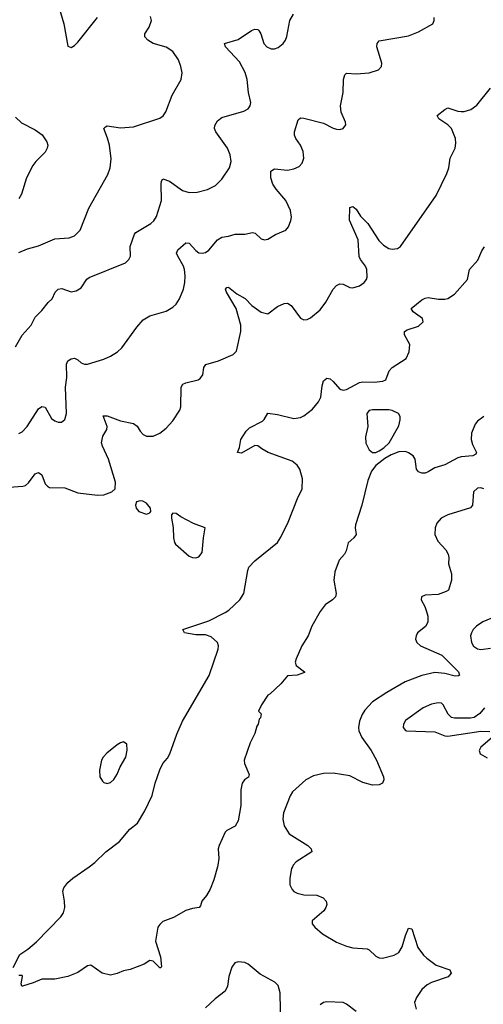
# Model space of a CAD drawing. Header units: inches. Extents: x 884691 to 1028259, y 526745 to 653629.
# Tile 212 of 241: x 1010515 to 1013346, y 619159 to 625176. Entities that reach past the tile are written whole.
import ezdxf

# ---------------------------------------------------------------- set-up
doc = ezdxf.new("R2010")
doc.units = ezdxf.units.IN
doc.header["$MEASUREMENT"] = 0
doc.layers.add('B0611', color=7, linetype='Continuous')
doc.layers.add('B0612', color=7, linetype='Continuous')

msp = doc.modelspace()

# ---------------------------------------------------------------- linework, layer by layer
at = {"layer": 'B0611', "color": 6}
for points, elevation in [([(1010475.8, 619384.2), (1010516.3, 619463.7), (1010564.1, 619495.9), (1010618.3, 619541.7), (1010766.7, 619693.4), (1010781.9, 619718.1), (1010790.6, 619750), (1010789.1, 619790), (1010779.1, 619850), (1010785.2, 619870), (1010810, 619902.5), (1010839.9, 619930), (1010938.5, 620000)], 2000), ([(1011722.8, 620000), (1011700.7, 619919.3), (1011677.4, 619862.6), (1011655.4, 619824.6), (1011628, 619790), (1011619.9, 619760.1), (1011612, 619750), (1011570, 619745.4), (1011530, 619733), (1011453.4, 619690), (1011390, 619664.4), (1011370, 619647.1), (1011359.3, 619630), (1011345, 619544.9), (1011375.2, 619450), (1011381, 619390), (1011377.3, 619382.7), (1011370, 619381.2), (1011330, 619423.7), (1011310, 619426), (1011275.6, 619404.4), (1011190, 619372.7), (1011150, 619364.5), (1011110, 619346.6), (1011070, 619338), (1011019, 619350), (1010950, 619398), (1010930, 619395.1), (1010870, 619354), (1010809.5, 619329.5), (1010730, 619312.7), (1010650, 619312.3), (1010598, 619290), (1010532, 619270), (1010528.7, 619270), (1010525.2, 619285.2), (1010533.2, 619330), (1010530, 619335.3), (1010510, 619336)], 2000), ([(1012180, 620000), (1012175.7, 619990), (1012164.9, 619930), (1012165.6, 619890), (1012179.8, 619859.8), (1012189.1, 619849.1), (1012210, 619837.3), (1012250, 619828.9), (1012330, 619826.6), (1012368.7, 619810), (1012385.5, 619790), (1012390.3, 619770), (1012384.9, 619750), (1012371.8, 619730), (1012301.1, 619670), (1012300.3, 619650), (1012317.8, 619630), (1012363.3, 619590), (1012450, 619538.6), (1012510, 619513.7), (1012550, 619503.7), (1012637.2, 619497.2), (1012650, 619491.5), (1012690, 619453.2), (1012710, 619443.8), (1012730, 619440.8), (1012801.5, 619458.5), (1012830, 619475.3), (1012849.6, 619510), (1012870, 619580.2), (1012890, 619624.4), (1012910, 619621.1), (1012946.4, 619506.4), (1012979.9, 619459.9), (1013000.1, 619440.1), (1013058.6, 619398.6), (1013142.3, 619370), (1013150.1, 619350), (1013132.1, 619327.9), (1013030, 619293), (1013002.2, 619277.8), (1012970, 619250), (1012938.8, 619201.2), (1012925.3, 619170), (1012935.1, 619130)], 2100), ([(1012110, 619019.5), (1012105.5, 619230), (1012094.1, 619274), (1012073.7, 619293.7), (1011982.6, 619342.6), (1011910, 619404.9), (1011890, 619414.9), (1011850, 619419.4), (1011827.9, 619412.1), (1011810, 619386.6), (1011792.3, 619330), (1011783.7, 619270), (1011770, 619238.6), (1011708.2, 619191.8), (1011650, 619136.7)], 2100), ([(1012570, 619114.8), (1012510, 619159.8), (1012490, 619169.3), (1012390, 619174.6), (1012369.5, 619170), (1012350, 619155.4)], 2100)]:
    msp.add_lwpolyline(points, dxfattribs=dict(at, elevation=elevation))
at = {"layer": 'B0612', "color": 6}
for points, elevation in [([(1010753.4, 625253.4), (1010785.3, 625150), (1010810, 625014), (1010830, 625005.8), (1010850, 625017.8), (1010870, 625038), (1010990, 625190.1)], 2500), ([(1010490, 623176.1), (1010530, 623247.1), (1010584.6, 623310), (1010610, 623357.5), (1010650, 623397.7), (1010690, 623448.6), (1010713.9, 623470), (1010732.3, 623510), (1010750, 623529), (1010772.3, 623532.3), (1010830, 623513.6), (1010860.3, 623519.7), (1010890, 623537.8), (1010925.6, 623590), (1010940.2, 623599.8), (1011161.5, 623690), (1011182.3, 623710), (1011191.5, 623730), (1011190.6, 623790), (1011215.6, 623864.4), (1011225, 623875), (1011316.1, 623930), (1011333.4, 623946.6), (1011350, 623974.1), (1011380.5, 624070), (1011378.7, 624170), (1011381.5, 624190), (1011390, 624202.7), (1011430, 624188.4), (1011510, 624131.8), (1011550, 624120.6), (1011599, 624121), (1011662.3, 624137.7), (1011710, 624162), (1011750, 624202), (1011796, 624270), (1011806, 624310), (1011801.3, 624350), (1011784.4, 624390), (1011712.3, 624490), (1011705.3, 624510), (1011706.2, 624530), (1011722.6, 624557.4), (1011750, 624578), (1011883.5, 624616.5), (1011909.8, 624630), (1011923.4, 624650), (1011925.6, 624670), (1011911.7, 624731.7), (1011904.3, 624810), (1011892.3, 624852.3), (1011857.6, 624917.6), (1011772.3, 625010), (1011765.6, 625030), (1011850, 625054.4), (1011930, 625109.6), (1011950, 625118.8), (1011970, 625115.1), (1011975.1, 625110), (1011987, 625090), (1012006.5, 625030), (1012023.7, 625010), (1012050, 624997.5), (1012070, 624997.2), (1012093.3, 625006.7), (1012123.5, 625030), (1012138.4, 625050), (1012147.1, 625072.9), (1012164.2, 625170), (1012186, 625210)], 2300), ([(1010510, 623752.7), (1010563.6, 623776.4), (1010630, 623793.8), (1010730, 623836.8), (1010816.6, 623843.4), (1010850, 623854.5), (1010883.8, 623890), (1010936.4, 624023.6), (1011054, 624230), (1011068.6, 624270), (1011074.6, 624325.4), (1011062.7, 624410), (1011052.3, 624452.3), (1011030, 624510.3), (1011038.7, 624521.3), (1011050, 624526.4), (1011130, 624514.5), (1011210, 624520.2), (1011370, 624573.6), (1011390.8, 624589.2), (1011407.9, 624612.1), (1011446.3, 624713.7), (1011501.3, 624810), (1011507, 624850), (1011499.1, 624890), (1011483.9, 624930), (1011450, 624980.5), (1011410, 625008.4), (1011330, 625030.8), (1011297.2, 625050), (1011278.7, 625070), (1011280.3, 625090), (1011305.3, 625130), (1011319.7, 625170), (1011314.4, 625194.4)], 2400), ([(1010510, 622647.5), (1010530, 622658), (1010559.9, 622690), (1010630, 622798.5), (1010650, 622813.1), (1010670, 622808), (1010710, 622738.1), (1010730, 622723.6), (1010750, 622716.4), (1010770, 622717.3), (1010790, 622733.4), (1010800.7, 622770), (1010795.3, 622930), (1010803.8, 622990), (1010800.5, 623070), (1010809.6, 623090.4), (1010830, 623103.5), (1010850, 623108.4), (1010870, 623097.7), (1010890, 623078.5), (1010910, 623071.4), (1010930, 623070.6), (1011030, 623102), (1011070, 623119.4), (1011113.4, 623146.6), (1011139.9, 623170), (1011230, 623296.5), (1011270, 623342.7), (1011310, 623365.9), (1011410, 623394), (1011450, 623418.4), (1011470, 623436.9), (1011490, 623469.1), (1011514.8, 623530), (1011523.7, 623570), (1011525.1, 623610), (1011521.5, 623650), (1011515, 623670), (1011480.3, 623730), (1011473.5, 623750), (1011481.6, 623770), (1011530, 623812.7), (1011550, 623811.1), (1011590, 623764.7), (1011610, 623751.2), (1011630, 623748.6), (1011650, 623753.9), (1011670, 623766.9), (1011722.3, 623830), (1011750, 623846.6), (1011790, 623852.3), (1011830, 623866.1), (1011890, 623865.5), (1011935.9, 623875.9), (1011952.1, 623872.1), (1011990, 623836), (1012010, 623831.3), (1012030, 623834.1), (1012077.4, 623862.6), (1012141, 623890), (1012156.7, 623910), (1012170.7, 623949.3), (1012174.1, 623970), (1012169.1, 624010), (1012140.8, 624070), (1012080.6, 624140.6), (1012061.5, 624170), (1012049.4, 624210), (1012048.9, 624250), (1012070, 624264.5), (1012150, 624257), (1012190, 624263.7), (1012221.1, 624278.9), (1012240.5, 624299.5), (1012249.3, 624330), (1012246, 624370), (1012230.5, 624410), (1012200.5, 624450), (1012193.1, 624470), (1012193.7, 624490), (1012215.7, 624564.3), (1012230, 624575.8), (1012250, 624574.9), (1012370, 624543), (1012430, 624512), (1012450, 624506.1), (1012470, 624505), (1012491.2, 624510), (1012507.5, 624532.5), (1012504.5, 624550), (1012478.4, 624610), (1012473.1, 624650), (1012489.4, 624730), (1012491.7, 624810), (1012501, 624839), (1012511.2, 624848.8), (1012570, 624844), (1012649.2, 624850.8), (1012705.6, 624870), (1012723.7, 624890), (1012726.2, 624910), (1012695.7, 625010), (1012697.1, 625030), (1012710, 625045.7), (1012890, 625077.9), (1012950, 625102.4), (1013037.1, 625150), (1013046.4, 625170), (1013046.4, 625190)], 2200), ([(1010450, 622319.1), (1010535.3, 622324.7), (1010550, 622329.4), (1010570, 622345.1), (1010610, 622400.8), (1010630, 622408.6), (1010650, 622394.1), (1010670, 622339.7), (1010684.3, 622324.3), (1010697.7, 622317.7), (1010790, 622314.6), (1010870, 622284), (1010990, 622269.4), (1011030, 622272.5), (1011078.7, 622290), (1011098.3, 622310), (1011100.2, 622350), (1011058.2, 622490), (1011020, 622570), (1011015.3, 622590), (1011023.9, 622630), (1011048, 622672), (1011048.7, 622690), (1011025.7, 622754.3), (1011050, 622756), (1011130, 622723.5), (1011210, 622707.6), (1011231.8, 622691.8), (1011250, 622661.3), (1011270, 622641.1), (1011290, 622631.2), (1011330, 622630.1), (1011370, 622648.9), (1011410, 622679.6), (1011450, 622724.5), (1011493.3, 622790), (1011499.3, 622810), (1011501.7, 622930), (1011512.3, 622947.7), (1011530, 622956.1), (1011605.3, 622974.7), (1011617.5, 622982.5), (1011633.9, 623006.1), (1011639.2, 623050), (1011651.1, 623068.9), (1011730, 623091.4), (1011818, 623130), (1011839.1, 623150), (1011864.6, 623270), (1011865.2, 623310), (1011836.2, 623410), (1011778.5, 623510), (1011771.9, 623530), (1011780, 623540), (1011790, 623542.3), (1011840.9, 623500.9), (1011891.1, 623471.1), (1011932.4, 623430), (1011990, 623389), (1012030, 623378.9), (1012090, 623423.1), (1012130, 623442.2), (1012150, 623444.3), (1012173, 623430), (1012230, 623352.3), (1012250, 623342.5), (1012270, 623344.7), (1012290, 623354), (1012350, 623403.3), (1012385.4, 623450), (1012430, 623528.1), (1012450, 623550.6), (1012470, 623562.3), (1012490, 623558.8), (1012530, 623539.4), (1012550, 623538.2), (1012590, 623549.2), (1012619.2, 623570), (1012632.8, 623587.2), (1012636.8, 623603.2), (1012634, 623650), (1012626, 623670), (1012595.1, 623710), (1012588.2, 623728.2), (1012581.2, 623830), (1012529.5, 623950), (1012531.4, 624028.6), (1012550, 624034.9), (1012570, 624018.7), (1012596.1, 623976.1), (1012641.6, 623930), (1012707.3, 623827.3), (1012737.2, 623797.2), (1012770, 623778.4), (1012790, 623773.5), (1012821.8, 623778.2), (1012840.9, 623790), (1013058.1, 624101.9), (1013123.9, 624236.1), (1013135.2, 624270), (1013143.6, 624330), (1013174.9, 624390), (1013178.8, 624421.2), (1013175.8, 624450), (1013152.1, 624510), (1013130, 624533), (1013073.9, 624570), (1013063.2, 624590), (1013110, 624627.7), (1013130, 624637.6), (1013190, 624616.7), (1013210, 624614.1), (1013230, 624615.1), (1013270, 624627.2), (1013306.1, 624653.9), (1013390, 624756.8)], 2100), ([(1010490, 624580.5), (1010526.2, 624546.2), (1010610, 624502.2), (1010651.9, 624471.9), (1010681.8, 624430), (1010686.4, 624410), (1010683.2, 624390), (1010670, 624366.7), (1010613, 624310), (1010594.7, 624285.3), (1010556.8, 624210), (1010526.3, 624110), (1010510, 624080.7)], 2400), ([(1010938.5, 620000), (1010974.5, 620025.5), (1011041.4, 620090), (1011125.1, 620154.9), (1011188.3, 620230), (1011234.4, 620265.6), (1011278.5, 620341.5), (1011324.1, 620435.9), (1011341.8, 620510), (1011370, 620592.9), (1011388.6, 620630), (1011417, 620663), (1011431.3, 620688.7), (1011475, 620810), (1011510, 620889.6), (1011671.9, 621168.1), (1011726.5, 621330), (1011729.7, 621350), (1011724, 621370), (1011684.3, 621404.3), (1011650, 621416.9), (1011590, 621416.8), (1011521.5, 621430), (1011510.9, 621450), (1011670, 621502.7), (1011770, 621553), (1011793, 621567), (1011859.6, 621630), (1011882.9, 621670), (1011907.4, 621810), (1011915.3, 621830), (1011950.7, 621870), (1012090, 621981.5), (1012110, 622012.8), (1012155, 622105), (1012210.5, 622250), (1012240.1, 622310), (1012242.5, 622370), (1012224.8, 622430), (1012210, 622453.7), (1012178.3, 622478.3), (1012031.5, 622531.5), (1011992.9, 622552.9), (1011970, 622571.9), (1011950, 622574.5), (1011870, 622527.1), (1011844.4, 622530), (1011858, 622562), (1011866.4, 622610), (1011897.7, 622662.3), (1011917.6, 622682.4), (1011997.3, 622722.7), (1012007.6, 622732.4), (1012030, 622772), (1012090, 622763.3), (1012190, 622739.3), (1012230, 622745.2), (1012250, 622755.7), (1012303.2, 622796.8), (1012339.8, 622840.2), (1012353.7, 622870), (1012361.7, 622938.3), (1012370, 622969.2), (1012390, 622985.2), (1012410, 622981), (1012430, 622965.8), (1012470, 622918.7), (1012490, 622911.3), (1012510, 622915.3), (1012590, 622958.4), (1012610, 622962.5), (1012679.8, 622960.2), (1012732.5, 622967.5), (1012750, 622974.7), (1012771.9, 623030), (1012788.8, 623051.2), (1012875.4, 623104.6), (1012894.2, 623145.8), (1012897, 623190), (1012864, 623250), (1012864.8, 623270), (1012880.4, 623279.7), (1012950, 623303.5), (1012978.7, 623330), (1012974.8, 623350), (1012917.1, 623390), (1012905.8, 623410), (1012970, 623464.3), (1012990, 623474.5), (1013010, 623477.3), (1013072.1, 623467.9), (1013110, 623467.3), (1013130, 623471.9), (1013170, 623497.9), (1013250, 623587.5), (1013261.6, 623650), (1013313.2, 623706.8), (1013337.2, 623762.8), (1013352.7, 623787.3)], 2000), ([(1013349.5, 622750), (1013310, 622721.6), (1013295.4, 622704.6), (1013273.1, 622650), (1013272.1, 622610), (1013280.4, 622580.4), (1013305.3, 622530), (1013299.3, 622520.7), (1013282.6, 622510), (1013210, 622504.6), (1013190, 622498.8), (1013110, 622456.4), (1013050, 622437.9), (1013010, 622413.2), (1012990, 622404.8), (1012970, 622404.2), (1012950, 622412.3), (1012937.9, 622430), (1012929, 622490), (1012917.5, 622510), (1012890, 622529.9), (1012870, 622537), (1012830, 622535.8), (1012782.6, 622517.4), (1012745.5, 622494.5), (1012688.9, 622451.1), (1012662.8, 622417.2), (1012641, 622359), (1012603.8, 622210), (1012565.4, 622090), (1012562.7, 622070), (1012570.1, 622030), (1012555, 622010), (1012520.6, 621979.4), (1012507.9, 621930), (1012498, 621910), (1012466.6, 621873.4), (1012438.7, 621801.3), (1012433.5, 621750), (1012448.2, 621670), (1012443.8, 621650), (1012425.5, 621630), (1012380.2, 621599.8), (1012350, 621559.8), (1012299.8, 621470), (1012277.2, 621410), (1012237.5, 621350), (1012203.1, 621270), (1012197.6, 621250), (1012204, 621230), (1012253.8, 621190), (1012253.4, 621186.6), (1012210, 621171), (1012150, 621165.4), (1012110, 621117.2), (1012044.2, 621055.8), (1012030, 621049), (1011991.3, 620990), (1011974, 620950), (1011990, 620934), (1011986, 620910), (1011977.5, 620902.5), (1011970.9, 620870), (1011962.2, 620857.8), (1011950, 620814), (1011922.8, 620757.2), (1011885.6, 620650), (1011887.6, 620630), (1011916, 620564), (1011912.5, 620547.5), (1011887.7, 620530), (1011872.7, 620510), (1011866, 620470), (1011866.4, 620373.6), (1011850, 620281.2), (1011830, 620247.4), (1011779.3, 620220.7), (1011769, 620211), (1011732.6, 620130), (1011726.7, 620110), (1011731.6, 620050), (1011725.5, 620010), (1011722.8, 620000)], 2000), ([(1013350, 622309.2), (1013330, 622316), (1013310, 622313.7), (1013285.5, 622290), (1013279.5, 622210), (1013267.4, 622192.6), (1013130, 622149.9), (1013089.5, 622130), (1013061.2, 622098.8), (1013051.7, 622070), (1013048.9, 622030), (1013067.5, 621990), (1013116.3, 621936.3), (1013131.5, 621910), (1013136.1, 621890), (1013134, 621850), (1013151.7, 621790), (1013152, 621750), (1013132.6, 621690), (1013118.9, 621681.1), (1013070, 621662.7), (1012990, 621659.2), (1012968.9, 621650), (1012965.7, 621630), (1012989.7, 621589.7), (1012999.9, 621559.9), (1013006.6, 621530), (1013006.3, 621493.7), (1012992.7, 621467.3), (1012945, 621430), (1012935, 621410), (1012931.9, 621390), (1012939.5, 621370), (1012961.5, 621350), (1013091.8, 621291.8), (1013176.9, 621210), (1013193.4, 621190), (1013200.1, 621170), (1013194.2, 621165.8), (1013174.9, 621165.1), (1013110, 621180.5), (1013050, 621186.5), (1012970, 621168), (1012869.6, 621130.4), (1012756, 621064), (1012670, 621007.2), (1012622.6, 620957.4), (1012605.5, 620930), (1012589.7, 620890), (1012583.7, 620850), (1012586.3, 620830), (1012605, 620790), (1012660.6, 620710), (1012694, 620650), (1012736.5, 620550), (1012739.1, 620530), (1012730.9, 620510), (1012710, 620499.9), (1012670, 620498.4), (1012610, 620515.3), (1012530, 620555.5), (1012428.2, 620571.8), (1012370, 620570.3), (1012310, 620555.9), (1012261.3, 620530), (1012181.9, 620458.1), (1012166.5, 620433.5), (1012125.7, 620330), (1012122.8, 620290), (1012130.8, 620250), (1012161.2, 620201.2), (1012274.2, 620130), (1012294.5, 620110), (1012298.9, 620090), (1012203.3, 620030), (1012184.2, 620010), (1012180, 620000)], 2100), ([(1013425.5, 621530), (1013343.3, 621496.7), (1013303.8, 621470), (1013284.5, 621450), (1013272.8, 621430), (1013267.6, 621410), (1013273.8, 621370), (1013286.8, 621346.8), (1013310, 621331.3), (1013330, 621328), (1013390, 621336.1)], 2200), ([(1013352.7, 620970), (1013324.4, 620935.6), (1013290, 620912.6), (1013267, 620907), (1013170, 620906.8), (1013151.5, 620911.5), (1013131.6, 620931.6), (1013100.8, 620990), (1013090, 620998.7), (1013070, 621001.4), (1013030, 620992.8), (1012978.4, 620970), (1012870, 620894.1), (1012857.7, 620870), (1012856.6, 620850), (1012870, 620832.1), (1012876.3, 620830), (1013050, 620824.5), (1013110, 620800.1), (1013130, 620797.3), (1013330, 620828), (1013385.7, 620825.7)], 2200), ([(1013400.2, 620790), (1013330.1, 620730), (1013321.3, 620710), (1013326, 620690), (1013370, 620665.2)], 2200)]:
    msp.add_lwpolyline(points, dxfattribs=dict(at, elevation=elevation))
for points, elevation in [([(1012770, 622792.2), (1012668.9, 622791.1), (1012650, 622787.8), (1012634.1, 622770), (1012640, 622690), (1012626.1, 622626.1), (1012627.8, 622587.8), (1012650, 622546.6), (1012670, 622531.6), (1012690, 622532), (1012710, 622541.4), (1012739.5, 622560.5), (1012770.4, 622589.6), (1012830, 622693.2), (1012839, 622730), (1012838.7, 622750), (1012827.5, 622770), (1012790, 622788)], 2000), ([(1011250, 622235.5), (1011228.7, 622230), (1011223.2, 622210), (1011227.2, 622190), (1011243.6, 622170), (1011290, 622154.9), (1011310, 622163.1), (1011315.1, 622170), (1011313.6, 622190), (1011290, 622221.4), (1011266.5, 622233.5)], 2100), ([(1011450, 622160.9), (1011442.4, 622150), (1011442.6, 622130), (1011452.9, 622072.9), (1011454.5, 622010), (1011460.9, 621981), (1011466.9, 621970), (1011550, 621897.3), (1011570, 621888.4), (1011590, 621886.6), (1011610, 621892.8), (1011630, 621920.3), (1011637, 622010), (1011647.3, 622070), (1011577, 622097), (1011498.2, 622138.1), (1011470, 622158)], 2100), ([(1011150, 620763.5), (1011130, 620757.1), (1011110, 620743.7), (1011046.7, 620693.3), (1011024.7, 620670), (1011014.3, 620650), (1011003.2, 620590), (1011005.2, 620550), (1011021.8, 620521.9), (1011030, 620514.6), (1011050, 620509.3), (1011070, 620515), (1011090, 620532.2), (1011110, 620566), (1011128.8, 620611.2), (1011164, 620670), (1011171.8, 620711.8), (1011170, 620749.2)], 2100)]:
    msp.add_lwpolyline(points, close=True, dxfattribs=dict(at, elevation=elevation))

doc.saveas('drawing.dxf')
